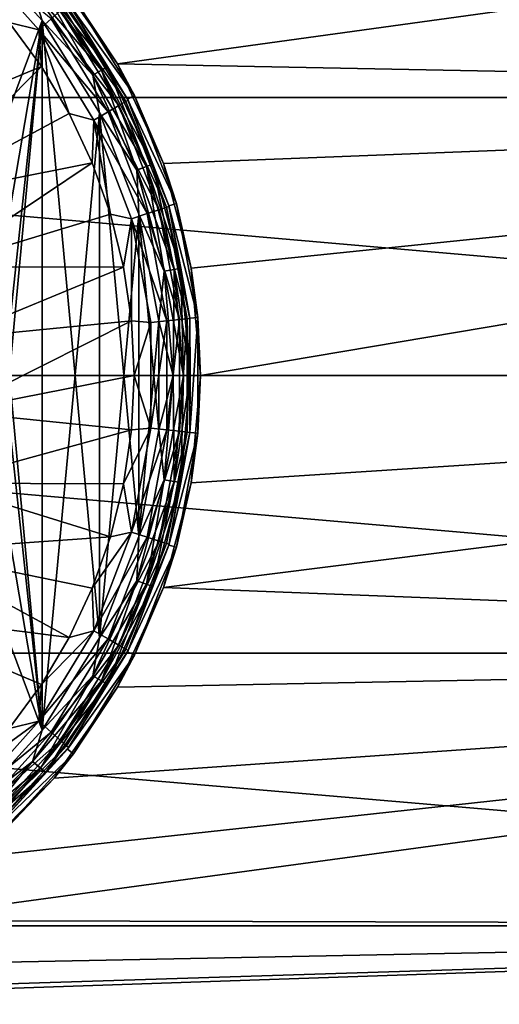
# Model space of a CAD drawing. Header units: metres. Extents: x -82 to 113, y -109 to 109.
# Tile 16 of 256: x -62.67 to -59.62, y -80.51 to -74.23. Entities that reach past the tile are written whole.
import ezdxf

# ---------------------------------------------------------------- set-up
doc = ezdxf.new("R2010")
doc.units = ezdxf.units.M
doc.layers.add('solid_20_382_013_XXX', color=7, linetype='CONTINUOUS')

msp = doc.modelspace()

# ---------------------------------------------------------------- linework, layer by layer
at = {"layer": 'solid_20_382_013_XXX'}
for points in [[(-71.32, -72.992622, -51.61792), (-51.02, -72.992645, -51.617924), (-51.02, -74.729836, -51.978916)], [(-71.32, -72.992622, -51.61792), (-51.02, -74.729836, -51.978916), (-71.32, -74.729813, -51.978912)], [(-62.047737, -74.514198, -26.25256), (-51.02, -72.992645, -26.582075), (-62.452145, -73.933243, -26.355906)], [(-62.047737, -74.514198, -26.25256), (-51.02, -74.729836, -26.221083), (-51.02, -72.992645, -26.582075)], [(-62.994743, -73.727715, -28.4), (-62.528103, -74.239235, -28.4), (-62.979511, -75.447189, -28.4)], [(-62.588703, -74.040352, -28.384775), (-62.528103, -74.239235, -28.4), (-62.994743, -73.727715, -28.4)], [(-62.528103, -78.760765, -30.4), (-62.528004, -74.239365, -30.4), (-62.994675, -73.727776, -30.4)], [(-62.588814, -74.040443, -30.415165), (-62.994675, -73.727776, -30.4), (-62.528004, -74.239365, -30.4)], [(-62.77, -76.499878, -30.4), (-62.528103, -78.760765, -30.4), (-62.994675, -73.727776, -30.4)], [(-62.548473, -74.297989, -26.614393), (-62.996681, -73.79599, -26.614393), (-62.737572, -74.25087, -26.564878)], [(-62.470783, -74.227898, -26.693821), (-62.996681, -73.79599, -26.614393), (-62.548473, -74.297989, -26.614393)], [(-62.327911, -74.089485, -31.1), (-62.047737, -74.514198, -26.25256), (-62.452145, -73.933243, -26.355906)], [(-62.588814, -74.040443, -30.415165), (-62.206249, -74.586807, -30.415165), (-62.53904, -73.99868, -30.458523)], [(-62.538956, -73.998604, -28.341366), (-62.149883, -74.55426, -28.341366), (-62.588703, -74.040352, -28.384775)], [(-62.53904, -73.99868, -30.458523), (-62.149979, -74.554314, -30.458523), (-62.505787, -73.970772, -30.523464)], [(-62.206249, -74.586807, -30.415165), (-62.149979, -74.554314, -30.458523), (-62.53904, -73.99868, -30.458523)], [(-62.505741, -73.970734, -28.276392), (-62.112331, -74.532585, -28.276392), (-62.538956, -73.998604, -28.341366)], [(-62.112331, -74.532585, -28.276392), (-62.149883, -74.55426, -28.341366), (-62.538956, -73.998604, -28.341366)], [(-62.505787, -73.970772, -30.523464), (-62.112385, -74.532616, -30.523464), (-62.367832, -74.119591, -30.6)], [(-62.149979, -74.554314, -30.458523), (-62.112385, -74.532616, -30.523464), (-62.505787, -73.970772, -30.523464)], [(-62.367832, -74.119591, -28.200001), (-62.112331, -74.532585, -28.276392), (-62.505741, -73.970734, -28.276392)], [(-62.588814, -74.040443, -30.415165), (-62.528004, -74.239365, -30.4), (-62.206249, -74.586807, -30.415165)], [(-62.588703, -74.040352, -28.384775), (-62.206123, -74.586731, -28.384775), (-62.528103, -74.239235, -28.4)], [(-62.149883, -74.55426, -28.341366), (-62.206123, -74.586731, -28.384775), (-62.588703, -74.040352, -28.384775)], [(-62.367756, -74.119698, -31.1), (-61.939369, -74.716995, -31.1), (-62.327911, -74.089485, -31.1)], [(-62.327911, -74.089485, -31.1), (-61.939369, -74.716995, -31.1), (-62.047737, -74.514198, -26.25256)], [(-62.411156, -74.17411, -26.797577), (-61.995308, -74.75528, -26.918541), (-62.373684, -74.140297, -26.918541)], [(-62.373684, -74.140297, -26.918541), (-61.980453, -74.746681, -27.048277), (-62.36092, -74.128777, -27.048277)], [(-62.373684, -74.140297, -26.918541), (-61.995308, -74.75528, -26.918541), (-61.980453, -74.746681, -27.048277)], [(-62.367832, -74.119591, -30.6), (-61.984104, -74.739334, -30.6), (-62.367756, -74.119698, -31.1)], [(-62.112385, -74.532616, -30.523464), (-61.984104, -74.739334, -30.6), (-62.367832, -74.119591, -30.6)], [(-62.367832, -74.119591, -28.200001), (-61.984104, -74.739334, -28.200001), (-62.112331, -74.532585, -28.276392)], [(-62.36092, -74.128777, -27.048277), (-61.984104, -74.739334, -28.200001), (-62.367832, -74.119591, -28.200001)], [(-62.367756, -74.119698, -31.1), (-61.98407, -74.739403, -31.1), (-61.939369, -74.716995, -31.1)], [(-61.984104, -74.739334, -30.6), (-61.98407, -74.739403, -31.1), (-62.367756, -74.119698, -31.1)], [(-62.36092, -74.128777, -27.048277), (-61.980453, -74.746681, -27.048277), (-61.984104, -74.739334, -28.200001)], [(-62.470783, -74.227898, -26.693821), (-62.03891, -74.780502, -26.797577), (-62.411156, -74.17411, -26.797577)], [(-62.411156, -74.17411, -26.797577), (-62.03891, -74.780502, -26.797577), (-61.995308, -74.75528, -26.918541)], [(-63.628075, -74.987015, -26.311182), (-62.5326, -74.531258, -26.564878), (-62.737572, -74.25087, -26.564878)], [(-62.528103, -74.239235, -28.4), (-62.994675, -79.272224, -28.4), (-62.77, -76.500122, -28.4)], [(-62.528103, -74.239235, -28.4), (-62.528004, -78.760635, -28.4), (-62.994675, -79.272224, -28.4)], [(-62.528103, -74.239235, -28.4), (-62.822872, -75.963348, -28.4), (-62.979511, -75.447189, -28.4)], [(-62.528103, -74.239235, -28.4), (-62.77, -76.500122, -28.4), (-62.822872, -75.963348, -28.4)], [(-62.548473, -74.297989, -26.614393), (-62.737572, -74.25087, -26.564878), (-62.5326, -74.531258, -26.564878)], [(-62.470783, -74.227898, -26.693821), (-62.548473, -74.297989, -26.614393), (-62.108276, -74.820625, -26.693821)], [(-62.528103, -74.239235, -28.4), (-62.163479, -74.827797, -28.4), (-62.528004, -78.760635, -28.4)], [(-62.206123, -74.586731, -28.384775), (-62.163479, -74.827797, -28.4), (-62.528103, -74.239235, -28.4)], [(-62.528103, -78.760765, -30.4), (-62.163479, -78.172203, -30.4), (-62.528004, -74.239365, -30.4)], [(-62.163479, -78.172203, -30.4), (-62.163383, -74.827988, -30.4), (-62.528004, -74.239365, -30.4)], [(-62.206249, -74.586807, -30.415165), (-62.528004, -74.239365, -30.4), (-62.163383, -74.827988, -30.4)], [(-62.470783, -74.227898, -26.693821), (-62.108276, -74.820625, -26.693821), (-62.03891, -74.780502, -26.797577)], [(-62.548473, -74.297989, -26.614393), (-62.5326, -74.531258, -26.564878), (-62.355785, -74.8302, -26.564878)], [(-62.19865, -74.872902, -26.614393), (-62.548473, -74.297989, -26.614393), (-62.355785, -74.8302, -26.564878)], [(-62.108276, -74.820625, -26.693821), (-62.548473, -74.297989, -26.614393), (-62.19865, -74.872902, -26.614393)], [(-61.755127, -75.148796, -26.170414), (-51.02, -74.729836, -26.221083), (-62.047737, -74.514198, -26.25256)], [(-61.939369, -74.716995, -31.1), (-61.755127, -75.148796, -26.170414), (-62.047737, -74.514198, -26.25256)], [(-63.628075, -74.987015, -26.311182), (-63.373718, -75.376625, -26.311182), (-62.5326, -74.531258, -26.564878)], [(-63.373718, -75.376625, -26.311182), (-62.355785, -74.8302, -26.564878), (-62.5326, -74.531258, -26.564878)], [(-62.206249, -74.586807, -30.415165), (-61.92437, -75.191299, -30.415165), (-62.149979, -74.554314, -30.458523)], [(-62.206249, -74.586807, -30.415165), (-62.163383, -74.827988, -30.4), (-61.92437, -75.191299, -30.415165)], [(-62.149883, -74.55426, -28.341366), (-61.863209, -75.169037, -28.341366), (-62.206123, -74.586731, -28.384775)], [(-62.206123, -74.586731, -28.384775), (-61.924232, -75.191246, -28.384775), (-62.163479, -74.827797, -28.4)], [(-61.863209, -75.169037, -28.341366), (-61.924232, -75.191246, -28.384775), (-62.206123, -74.586731, -28.384775)], [(-62.149979, -74.554314, -30.458523), (-61.863312, -75.169075, -30.458523), (-62.112385, -74.532616, -30.523464)], [(-61.92437, -75.191299, -30.415165), (-61.863312, -75.169075, -30.458523), (-62.149979, -74.554314, -30.458523)], [(-62.112331, -74.532585, -28.276392), (-61.822464, -75.154205, -28.276392), (-62.149883, -74.55426, -28.341366)], [(-61.822464, -75.154205, -28.276392), (-61.863209, -75.169037, -28.341366), (-62.149883, -74.55426, -28.341366)], [(-62.112385, -74.532616, -30.523464), (-61.822521, -75.154228, -30.523464), (-61.984104, -74.739334, -30.6)], [(-61.863312, -75.169075, -30.458523), (-61.822521, -75.154228, -30.523464), (-62.112385, -74.532616, -30.523464)], [(-61.984104, -74.739334, -28.200001), (-61.822464, -75.154205, -28.276392), (-62.112331, -74.532585, -28.276392)], [(-71.32, -74.729813, -51.978912), (-51.02, -74.729836, -51.978916), (-51.02, -76.5, -52.099998)], [(-71.32, -74.729813, -51.978912), (-51.02, -76.5, -52.099998), (-71.32, -76.5, -52.099998)], [(-62.03891, -74.780502, -26.797577), (-61.735741, -75.429077, -26.918541), (-61.995308, -74.75528, -26.918541)], [(-61.995308, -74.75528, -26.918541), (-61.719444, -75.423767, -27.048277), (-61.980453, -74.746681, -27.048277)], [(-61.995308, -74.75528, -26.918541), (-61.735741, -75.429077, -26.918541), (-61.719444, -75.423767, -27.048277)], [(-61.984104, -74.739334, -30.6), (-61.720787, -75.419029, -30.6), (-61.98407, -74.739403, -31.1)], [(-61.822521, -75.154228, -30.523464), (-61.720787, -75.419029, -30.6), (-61.984104, -74.739334, -30.6)], [(-61.984104, -74.739334, -28.200001), (-61.720787, -75.419029, -28.200001), (-61.822464, -75.154205, -28.276392)], [(-61.980453, -74.746681, -27.048277), (-61.720787, -75.419029, -28.200001), (-61.984104, -74.739334, -28.200001)], [(-61.98407, -74.739403, -31.1), (-61.67271, -75.405304, -31.1), (-61.939369, -74.716995, -31.1)], [(-61.98407, -74.739403, -31.1), (-61.720776, -75.419075, -31.1), (-61.67271, -75.405304, -31.1)], [(-61.720787, -75.419029, -30.6), (-61.720776, -75.419075, -31.1), (-61.98407, -74.739403, -31.1)], [(-61.980453, -74.746681, -27.048277), (-61.719444, -75.423767, -27.048277), (-61.720787, -75.419029, -28.200001)], [(-61.939369, -74.716995, -31.1), (-61.67271, -75.405304, -31.1), (-61.755127, -75.148796, -26.170414)], [(-61.578869, -75.816261, -26.117996), (-51.02, -74.729836, -26.221083), (-61.755127, -75.148796, -26.170414)], [(-61.52, -76.5, -26.1), (-51.02, -74.729836, -26.221083), (-61.578869, -75.816261, -26.117996)], [(-61.52, -76.5, -26.1), (-51.02, -76.5, -26.1), (-51.02, -74.729836, -26.221083)], [(-63.373718, -75.376625, -26.311182), (-62.208786, -75.144875, -26.564878), (-62.355785, -74.8302, -26.564878)], [(-62.163479, -74.827797, -28.4), (-62.163383, -78.172012, -28.4), (-62.528004, -78.760635, -28.4)], [(-62.19865, -74.872902, -26.614393), (-62.355785, -74.8302, -26.564878), (-62.208786, -75.144875, -26.564878)], [(-62.108276, -74.820625, -26.693821), (-62.19865, -74.872902, -26.614393), (-61.859669, -75.469414, -26.693821)], [(-62.163479, -74.827797, -28.4), (-61.913284, -75.473312, -28.4), (-62.163383, -78.172012, -28.4)], [(-61.924232, -75.191246, -28.384775), (-61.913284, -75.473312, -28.4), (-62.163479, -74.827797, -28.4)], [(-62.163479, -78.172203, -30.4), (-61.913284, -77.526688, -30.4), (-62.163383, -74.827988, -30.4)], [(-61.913284, -77.526688, -30.4), (-61.913208, -75.473579, -30.4), (-62.163383, -74.827988, -30.4)], [(-61.92437, -75.191299, -30.415165), (-62.163383, -74.827988, -30.4), (-61.913208, -75.473579, -30.4)], [(-62.108276, -74.820625, -26.693821), (-61.783573, -75.444649, -26.797577), (-62.03891, -74.780502, -26.797577)], [(-62.108276, -74.820625, -26.693821), (-61.859669, -75.469414, -26.693821), (-61.783573, -75.444649, -26.797577)], [(-62.03891, -74.780502, -26.797577), (-61.783573, -75.444649, -26.797577), (-61.735741, -75.429077, -26.918541)], [(-62.19865, -74.872902, -26.614393), (-62.208786, -75.144875, -26.564878), (-62.092995, -75.472321, -26.564878)], [(-61.958797, -75.501678, -26.614393), (-62.19865, -74.872902, -26.614393), (-62.092995, -75.472321, -26.564878)], [(-61.859669, -75.469414, -26.693821), (-62.19865, -74.872902, -26.614393), (-61.958797, -75.501678, -26.614393)], [(-63.373718, -75.376625, -26.311182), (-63.19854, -75.807671, -26.311182), (-62.208786, -75.144875, -26.564878)], [(-63.19854, -75.807671, -26.311182), (-62.092995, -75.472321, -26.564878), (-62.208786, -75.144875, -26.564878)], [(-61.863312, -75.169075, -30.458523), (-61.687752, -75.824272, -30.458523), (-61.822521, -75.154228, -30.523464)], [(-61.822464, -75.154205, -28.276392), (-61.644943, -75.816727, -28.276392), (-61.863209, -75.169037, -28.341366)], [(-61.822521, -75.154228, -30.523464), (-61.645, -75.816734, -30.523464), (-61.720787, -75.419029, -30.6)], [(-61.687752, -75.824272, -30.458523), (-61.645, -75.816734, -30.523464), (-61.822521, -75.154228, -30.523464)], [(-61.720787, -75.419029, -28.200001), (-61.644943, -75.816727, -28.276392), (-61.822464, -75.154205, -28.276392)], [(-61.67271, -75.405304, -31.1), (-61.578869, -75.816261, -26.117996), (-61.755127, -75.148796, -26.170414)], [(-61.92437, -75.191299, -30.415165), (-61.75174, -75.835556, -30.415165), (-61.863312, -75.169075, -30.458523)], [(-61.92437, -75.191299, -30.415165), (-61.913208, -75.473579, -30.4), (-61.75174, -75.835556, -30.415165)], [(-61.863209, -75.169037, -28.341366), (-61.687645, -75.824249, -28.341366), (-61.924232, -75.191246, -28.384775)], [(-61.924232, -75.191246, -28.384775), (-61.751598, -75.835526, -28.384775), (-61.913284, -75.473312, -28.4)], [(-61.687645, -75.824249, -28.341366), (-61.751598, -75.835526, -28.384775), (-61.924232, -75.191246, -28.384775)], [(-61.75174, -75.835556, -30.415165), (-61.687752, -75.824272, -30.458523), (-61.863312, -75.169075, -30.458523)], [(-61.644943, -75.816727, -28.276392), (-61.687645, -75.824249, -28.341366), (-61.863209, -75.169037, -28.341366)], [(-61.720776, -75.419075, -31.1), (-61.537071, -76.130898, -31.1), (-61.67271, -75.405304, -31.1)], [(-61.67271, -75.405304, -31.1), (-61.537071, -76.130898, -31.1), (-61.578869, -75.816261, -26.117996)], [(-61.859669, -75.469414, -26.693821), (-61.958797, -75.501678, -26.614393), (-61.73325, -76.152603, -26.693821)], [(-61.859669, -75.469414, -26.693821), (-61.653725, -76.144234, -26.797577), (-61.783573, -75.444649, -26.797577)], [(-61.859669, -75.469414, -26.693821), (-61.73325, -76.152603, -26.693821), (-61.653725, -76.144234, -26.797577)], [(-61.783573, -75.444649, -26.797577), (-61.603729, -76.138969, -26.918541), (-61.735741, -75.429077, -26.918541)], [(-61.783573, -75.444649, -26.797577), (-61.653725, -76.144234, -26.797577), (-61.603729, -76.138969, -26.918541)], [(-61.735741, -75.429077, -26.918541), (-61.5867, -76.137177, -27.048277), (-61.719444, -75.423767, -27.048277)], [(-61.735741, -75.429077, -26.918541), (-61.603729, -76.138969, -26.918541), (-61.5867, -76.137177, -27.048277)], [(-61.720787, -75.419029, -30.6), (-61.586849, -76.135536, -30.6), (-61.720776, -75.419075, -31.1)], [(-61.645, -75.816734, -30.523464), (-61.586849, -76.135536, -30.6), (-61.720787, -75.419029, -30.6)], [(-61.720787, -75.419029, -28.200001), (-61.586849, -76.135536, -28.200001), (-61.644943, -75.816727, -28.276392)], [(-61.719444, -75.423767, -27.048277), (-61.586849, -76.135536, -28.200001), (-61.720787, -75.419029, -28.200001)], [(-61.720776, -75.419075, -31.1), (-61.586849, -76.13559, -31.1), (-61.537071, -76.130898, -31.1)], [(-61.586849, -76.135536, -30.6), (-61.586849, -76.13559, -31.1), (-61.720776, -75.419075, -31.1)], [(-61.719444, -75.423767, -27.048277), (-61.5867, -76.137177, -27.048277), (-61.586849, -76.135536, -28.200001)], [(-63.19854, -75.807671, -26.311182), (-62.009495, -75.809456, -26.564878), (-62.092995, -75.472321, -26.564878)], [(-61.913284, -75.473312, -28.4), (-61.913208, -77.526421, -28.4), (-62.163383, -78.172012, -28.4)], [(-61.958797, -75.501678, -26.614393), (-62.092995, -75.472321, -26.564878), (-62.009495, -75.809456, -26.564878)], [(-61.958797, -75.501678, -26.614393), (-62.009495, -75.809456, -26.564878), (-61.95908, -76.153091, -26.564878)], [(-61.836849, -76.163513, -26.614393), (-61.958797, -75.501678, -26.614393), (-61.95908, -76.153091, -26.564878)], [(-61.73325, -76.152603, -26.693821), (-61.958797, -75.501678, -26.614393), (-61.836849, -76.163513, -26.614393)], [(-61.913284, -75.473312, -28.4), (-61.786022, -76.153732, -28.4), (-61.913208, -77.526421, -28.4)], [(-61.751598, -75.835526, -28.384775), (-61.786022, -76.153732, -28.4), (-61.913284, -75.473312, -28.4)], [(-61.913284, -77.526688, -30.4), (-61.786022, -76.846268, -30.4), (-61.913208, -75.473579, -30.4)], [(-61.786022, -76.846268, -30.4), (-61.785995, -76.15403, -30.4), (-61.913208, -75.473579, -30.4)], [(-61.75174, -75.835556, -30.415165), (-61.913208, -75.473579, -30.4), (-61.785995, -76.15403, -30.4)], [(-63.19854, -75.807671, -26.311182), (-63.109001, -76.264259, -26.311182), (-62.009495, -75.809456, -26.564878)], [(-63.109001, -76.264259, -26.311182), (-61.95908, -76.153091, -26.564878), (-62.009495, -75.809456, -26.564878)], [(-61.751598, -75.835526, -28.384775), (-61.693462, -76.5, -28.384775), (-61.786022, -76.153732, -28.4)], [(-61.75174, -75.835556, -30.415165), (-61.785995, -76.15403, -30.4), (-61.693607, -76.5, -30.415165)], [(-61.75174, -75.835556, -30.415165), (-61.693607, -76.5, -30.415165), (-61.687752, -75.824272, -30.458523)], [(-61.687645, -75.824249, -28.341366), (-61.628525, -76.5, -28.341366), (-61.751598, -75.835526, -28.384775)], [(-61.628525, -76.5, -28.341366), (-61.693462, -76.5, -28.384775), (-61.751598, -75.835526, -28.384775)], [(-61.693607, -76.5, -30.415165), (-61.628635, -76.5, -30.458523), (-61.687752, -75.824272, -30.458523)], [(-61.687752, -75.824272, -30.458523), (-61.628635, -76.5, -30.458523), (-61.645, -75.816734, -30.523464)], [(-61.644943, -75.816727, -28.276392), (-61.585163, -76.5, -28.276392), (-61.687645, -75.824249, -28.341366)], [(-61.585163, -76.5, -28.276392), (-61.628525, -76.5, -28.341366), (-61.687645, -75.824249, -28.341366)], [(-61.645, -75.816734, -30.523464), (-61.585224, -76.5, -30.523464), (-61.586849, -76.135536, -30.6)], [(-61.628635, -76.5, -30.458523), (-61.585224, -76.5, -30.523464), (-61.645, -75.816734, -30.523464)], [(-61.586849, -76.135536, -28.200001), (-61.585163, -76.5, -28.276392), (-61.644943, -75.816727, -28.276392)], [(-61.537071, -76.130898, -31.1), (-61.52, -76.5, -26.1), (-61.578869, -75.816261, -26.117996)], [(-63.109001, -76.264259, -26.311182), (-63.108402, -76.729546, -26.311182), (-61.95908, -76.153091, -26.564878)], [(-63.108402, -76.729546, -26.311182), (-61.942223, -76.5, -26.564878), (-61.95908, -76.153091, -26.564878)], [(-61.836849, -76.163513, -26.614393), (-61.95908, -76.153091, -26.564878), (-61.942223, -76.5, -26.564878)], [(-61.786022, -76.153732, -28.4), (-61.785995, -76.84597, -28.4), (-61.913208, -77.526421, -28.4)], [(-61.73325, -76.152603, -26.693821), (-61.836849, -76.163513, -26.614393), (-61.836849, -76.836487, -26.614393)], [(-61.73325, -76.152603, -26.693821), (-61.836849, -76.836487, -26.614393), (-61.73325, -76.847397, -26.693821)], [(-61.693462, -76.5, -28.384775), (-61.785995, -76.84597, -28.4), (-61.786022, -76.153732, -28.4)], [(-61.693607, -76.5, -30.415165), (-61.785995, -76.15403, -30.4), (-61.786022, -76.846268, -30.4)], [(-61.73325, -76.847397, -26.693821), (-61.653725, -76.855766, -26.797577), (-61.653725, -76.144234, -26.797577)], [(-61.73325, -76.152603, -26.693821), (-61.73325, -76.847397, -26.693821), (-61.653725, -76.144234, -26.797577)], [(-61.653725, -76.855766, -26.797577), (-61.603729, -76.861031, -26.918541), (-61.603729, -76.138969, -26.918541)], [(-61.653725, -76.144234, -26.797577), (-61.653725, -76.855766, -26.797577), (-61.603729, -76.138969, -26.918541)], [(-61.603729, -76.861031, -26.918541), (-61.5867, -76.862823, -27.048277), (-61.5867, -76.137177, -27.048277)], [(-61.603729, -76.138969, -26.918541), (-61.603729, -76.861031, -26.918541), (-61.5867, -76.137177, -27.048277)], [(-61.586857, -76.864502, -31.1), (-61.537064, -76.869049, -31.1), (-61.537071, -76.130898, -31.1)], [(-61.586849, -76.13559, -31.1), (-61.586857, -76.864502, -31.1), (-61.537071, -76.130898, -31.1)], [(-61.586849, -76.864464, -30.6), (-61.586857, -76.864502, -31.1), (-61.586849, -76.13559, -31.1)], [(-61.586849, -76.135536, -30.6), (-61.586849, -76.864464, -30.6), (-61.586849, -76.13559, -31.1)], [(-61.585224, -76.5, -30.523464), (-61.586849, -76.864464, -30.6), (-61.586849, -76.135536, -30.6)], [(-61.586849, -76.135536, -28.200001), (-61.586849, -76.864464, -28.200001), (-61.585163, -76.5, -28.276392)], [(-61.5867, -76.862823, -27.048277), (-61.586849, -76.864464, -28.200001), (-61.586849, -76.135536, -28.200001)], [(-61.5867, -76.137177, -27.048277), (-61.5867, -76.862823, -27.048277), (-61.586849, -76.135536, -28.200001)], [(-61.537071, -76.130898, -31.1), (-61.537064, -76.869049, -31.1), (-61.52, -76.5, -26.1)], [(-61.836849, -76.836487, -26.614393), (-61.836849, -76.163513, -26.614393), (-61.942223, -76.5, -26.564878)], [(-71.32, -76.5, -52.099998), (-51.02, -76.5, -52.099998), (-51.02, -78.270164, -51.978916)], [(-71.32, -78.270187, -51.978912), (-71.32, -76.5, -52.099998), (-51.02, -78.270164, -51.978916)], [(-63.108402, -76.729546, -26.311182), (-61.95908, -76.846909, -26.564878), (-61.942223, -76.5, -26.564878)], [(-62.77, -76.499878, -30.4), (-62.822872, -77.036652, -30.4), (-62.528103, -78.760765, -30.4)], [(-61.836849, -76.836487, -26.614393), (-61.942223, -76.5, -26.564878), (-61.95908, -76.846909, -26.564878)], [(-61.693607, -76.5, -30.415165), (-61.786022, -76.846268, -30.4), (-61.75174, -77.164444, -30.415165)], [(-61.693462, -76.5, -28.384775), (-61.751598, -77.164474, -28.384775), (-61.785995, -76.84597, -28.4)], [(-61.755112, -77.851151, -26.170408), (-51.02, -78.270164, -26.221083), (-51.02, -76.5, -26.1)], [(-61.755112, -77.851151, -26.170408), (-51.02, -76.5, -26.1), (-61.578865, -77.183701, -26.117994)], [(-61.75174, -77.164444, -30.415165), (-61.687752, -77.175728, -30.458523), (-61.628635, -76.5, -30.458523)], [(-61.693607, -76.5, -30.415165), (-61.75174, -77.164444, -30.415165), (-61.628635, -76.5, -30.458523)], [(-61.687645, -77.175751, -28.341366), (-61.751598, -77.164474, -28.384775), (-61.693462, -76.5, -28.384775)], [(-61.628525, -76.5, -28.341366), (-61.687645, -77.175751, -28.341366), (-61.693462, -76.5, -28.384775)], [(-61.687752, -77.175728, -30.458523), (-61.645, -77.183266, -30.523464), (-61.585224, -76.5, -30.523464)], [(-61.628635, -76.5, -30.458523), (-61.687752, -77.175728, -30.458523), (-61.585224, -76.5, -30.523464)], [(-61.644943, -77.183273, -28.276392), (-61.687645, -77.175751, -28.341366), (-61.628525, -76.5, -28.341366)], [(-61.585224, -76.5, -30.523464), (-61.645, -77.183266, -30.523464), (-61.586849, -76.864464, -30.6)], [(-61.585163, -76.5, -28.276392), (-61.644943, -77.183273, -28.276392), (-61.628525, -76.5, -28.341366)], [(-61.586849, -76.864464, -28.200001), (-61.644943, -77.183273, -28.276392), (-61.585163, -76.5, -28.276392)], [(-61.578865, -77.183701, -26.117994), (-51.02, -76.5, -26.1), (-61.52, -76.5, -26.1)], [(-61.537064, -76.869049, -31.1), (-61.578865, -77.183701, -26.117994), (-61.52, -76.5, -26.1)], [(-63.108402, -76.729546, -26.311182), (-63.19677, -77.186363, -26.311182), (-61.95908, -76.846909, -26.564878)], [(-63.19677, -77.186363, -26.311182), (-62.009495, -77.190544, -26.564878), (-61.95908, -76.846909, -26.564878)], [(-61.836849, -76.836487, -26.614393), (-61.95908, -76.846909, -26.564878), (-62.009495, -77.190544, -26.564878)], [(-61.958797, -77.498322, -26.614393), (-61.836849, -76.836487, -26.614393), (-62.009495, -77.190544, -26.564878)], [(-61.73325, -76.847397, -26.693821), (-61.836849, -76.836487, -26.614393), (-61.958797, -77.498322, -26.614393)], [(-61.73325, -76.847397, -26.693821), (-61.958797, -77.498322, -26.614393), (-61.859669, -77.530586, -26.693821)], [(-61.75174, -77.164444, -30.415165), (-61.786022, -76.846268, -30.4), (-61.913284, -77.526688, -30.4)], [(-61.751598, -77.164474, -28.384775), (-61.913208, -77.526421, -28.4), (-61.785995, -76.84597, -28.4)], [(-61.73325, -76.847397, -26.693821), (-61.859669, -77.530586, -26.693821), (-61.653725, -76.855766, -26.797577)], [(-61.859669, -77.530586, -26.693821), (-61.783573, -77.555351, -26.797577), (-61.653725, -76.855766, -26.797577)], [(-61.653725, -76.855766, -26.797577), (-61.783573, -77.555351, -26.797577), (-61.603729, -76.861031, -26.918541)], [(-61.783573, -77.555351, -26.797577), (-61.735741, -77.570923, -26.918541), (-61.603729, -76.861031, -26.918541)], [(-61.603729, -76.861031, -26.918541), (-61.735741, -77.570923, -26.918541), (-61.5867, -76.862823, -27.048277)], [(-61.735741, -77.570923, -26.918541), (-61.719444, -77.576233, -27.048277), (-61.5867, -76.862823, -27.048277)], [(-61.586857, -76.864502, -31.1), (-61.720798, -77.581001, -31.1), (-61.537064, -76.869049, -31.1)], [(-61.720787, -77.580971, -30.6), (-61.720798, -77.581001, -31.1), (-61.586857, -76.864502, -31.1)], [(-61.720798, -77.581001, -31.1), (-61.672691, -77.594635, -31.1), (-61.537064, -76.869049, -31.1)], [(-61.586849, -76.864464, -30.6), (-61.720787, -77.580971, -30.6), (-61.586857, -76.864502, -31.1)], [(-61.645, -77.183266, -30.523464), (-61.720787, -77.580971, -30.6), (-61.586849, -76.864464, -30.6)], [(-61.586849, -76.864464, -28.200001), (-61.720787, -77.580971, -28.200001), (-61.644943, -77.183273, -28.276392)], [(-61.719444, -77.576233, -27.048277), (-61.720787, -77.580971, -28.200001), (-61.586849, -76.864464, -28.200001)], [(-61.5867, -76.862823, -27.048277), (-61.719444, -77.576233, -27.048277), (-61.586849, -76.864464, -28.200001)], [(-61.537064, -76.869049, -31.1), (-61.672691, -77.594635, -31.1), (-61.578865, -77.183701, -26.117994)], [(-62.822872, -77.036652, -30.4), (-62.979511, -77.552811, -30.4), (-62.528103, -78.760765, -30.4)], [(-63.19677, -77.186363, -26.311182), (-63.370842, -77.617859, -26.311182), (-62.092995, -77.527679, -26.564878)], [(-63.19677, -77.186363, -26.311182), (-62.092995, -77.527679, -26.564878), (-62.009495, -77.190544, -26.564878)], [(-61.958797, -77.498322, -26.614393), (-62.009495, -77.190544, -26.564878), (-62.092995, -77.527679, -26.564878)], [(-61.75174, -77.164444, -30.415165), (-61.913284, -77.526688, -30.4), (-61.92437, -77.808701, -30.415165)], [(-61.75174, -77.164444, -30.415165), (-61.92437, -77.808701, -30.415165), (-61.687752, -77.175728, -30.458523)], [(-61.92437, -77.808701, -30.415165), (-61.863312, -77.830925, -30.458523), (-61.687752, -77.175728, -30.458523)], [(-61.751598, -77.164474, -28.384775), (-61.924232, -77.808754, -28.384775), (-61.913208, -77.526421, -28.4)], [(-61.863209, -77.830963, -28.341366), (-61.924232, -77.808754, -28.384775), (-61.751598, -77.164474, -28.384775)], [(-61.687752, -77.175728, -30.458523), (-61.863312, -77.830925, -30.458523), (-61.645, -77.183266, -30.523464)], [(-61.863312, -77.830925, -30.458523), (-61.822521, -77.845772, -30.523464), (-61.645, -77.183266, -30.523464)], [(-61.687645, -77.175751, -28.341366), (-61.863209, -77.830963, -28.341366), (-61.751598, -77.164474, -28.384775)], [(-61.822464, -77.845795, -28.276392), (-61.863209, -77.830963, -28.341366), (-61.687645, -77.175751, -28.341366)], [(-61.645, -77.183266, -30.523464), (-61.822521, -77.845772, -30.523464), (-61.720787, -77.580971, -30.6)], [(-61.644943, -77.183273, -28.276392), (-61.822464, -77.845795, -28.276392), (-61.687645, -77.175751, -28.341366)], [(-61.720787, -77.580971, -28.200001), (-61.822464, -77.845795, -28.276392), (-61.644943, -77.183273, -28.276392)], [(-61.672691, -77.594635, -31.1), (-61.755112, -77.851151, -26.170408), (-61.578865, -77.183701, -26.117994)], [(-63.370842, -77.617859, -26.311182), (-62.208786, -77.855125, -26.564878), (-62.092995, -77.527679, -26.564878)], [(-61.958797, -77.498322, -26.614393), (-62.092995, -77.527679, -26.564878), (-62.208786, -77.855125, -26.564878)], [(-62.19865, -78.127098, -26.614393), (-61.958797, -77.498322, -26.614393), (-62.208786, -77.855125, -26.564878)], [(-61.859669, -77.530586, -26.693821), (-61.958797, -77.498322, -26.614393), (-62.19865, -78.127098, -26.614393)], [(-61.859669, -77.530586, -26.693821), (-62.19865, -78.127098, -26.614393), (-62.108276, -78.179375, -26.693821)], [(-61.92437, -77.808701, -30.415165), (-61.913284, -77.526688, -30.4), (-62.163479, -78.172203, -30.4)], [(-61.924232, -77.808754, -28.384775), (-62.163383, -78.172012, -28.4), (-61.913208, -77.526421, -28.4)], [(-61.859669, -77.530586, -26.693821), (-62.108276, -78.179375, -26.693821), (-61.783573, -77.555351, -26.797577)], [(-62.979511, -77.552811, -30.4), (-62.994743, -79.272285, -30.4), (-62.528103, -78.760765, -30.4)], [(-62.108276, -78.179375, -26.693821), (-62.03891, -78.21949, -26.797577), (-61.783573, -77.555351, -26.797577)], [(-61.783573, -77.555351, -26.797577), (-62.03891, -78.21949, -26.797577), (-61.735741, -77.570923, -26.918541)], [(-62.03891, -78.21949, -26.797577), (-61.995304, -78.24472, -26.918541), (-61.735741, -77.570923, -26.918541)], [(-61.735741, -77.570923, -26.918541), (-61.995304, -78.24472, -26.918541), (-61.719444, -77.576233, -27.048277)], [(-61.995304, -78.24472, -26.918541), (-61.980453, -78.253319, -27.048277), (-61.719444, -77.576233, -27.048277)], [(-61.720798, -77.581001, -31.1), (-61.984116, -78.260689, -31.1), (-61.672691, -77.594635, -31.1)], [(-61.984104, -78.260666, -30.6), (-61.984116, -78.260689, -31.1), (-61.720798, -77.581001, -31.1)], [(-61.984116, -78.260689, -31.1), (-61.939335, -78.282928, -31.1), (-61.672691, -77.594635, -31.1)], [(-61.720787, -77.580971, -30.6), (-61.984104, -78.260666, -30.6), (-61.720798, -77.581001, -31.1)], [(-61.822521, -77.845772, -30.523464), (-61.984104, -78.260666, -30.6), (-61.720787, -77.580971, -30.6)], [(-61.720787, -77.580971, -28.200001), (-61.984104, -78.260666, -28.200001), (-61.822464, -77.845795, -28.276392)], [(-61.980453, -78.253319, -27.048277), (-61.984104, -78.260666, -28.200001), (-61.720787, -77.580971, -28.200001)], [(-61.719444, -77.576233, -27.048277), (-61.980453, -78.253319, -27.048277), (-61.720787, -77.580971, -28.200001)], [(-61.672691, -77.594635, -31.1), (-61.939335, -78.282928, -31.1), (-61.755112, -77.851151, -26.170408)], [(-63.370842, -77.617859, -26.311182), (-63.624199, -78.008118, -26.311182), (-62.355785, -78.1698, -26.564878)], [(-63.370842, -77.617859, -26.311182), (-62.355785, -78.1698, -26.564878), (-62.208786, -77.855125, -26.564878)], [(-61.92437, -77.808701, -30.415165), (-62.163479, -78.172203, -30.4), (-62.206249, -78.413193, -30.415165)], [(-61.92437, -77.808701, -30.415165), (-62.206249, -78.413193, -30.415165), (-61.863312, -77.830925, -30.458523)], [(-62.206249, -78.413193, -30.415165), (-62.149979, -78.445686, -30.458523), (-61.863312, -77.830925, -30.458523)], [(-61.924232, -77.808754, -28.384775), (-62.206123, -78.413269, -28.384775), (-62.163383, -78.172012, -28.4)], [(-62.149883, -78.44574, -28.341366), (-62.206123, -78.413269, -28.384775), (-61.924232, -77.808754, -28.384775)], [(-61.863312, -77.830925, -30.458523), (-62.149979, -78.445686, -30.458523), (-61.822521, -77.845772, -30.523464)], [(-62.149979, -78.445686, -30.458523), (-62.112385, -78.467384, -30.523464), (-61.822521, -77.845772, -30.523464)], [(-61.863209, -77.830963, -28.341366), (-62.149883, -78.44574, -28.341366), (-61.924232, -77.808754, -28.384775)], [(-62.112331, -78.467415, -28.276392), (-62.149883, -78.44574, -28.341366), (-61.863209, -77.830963, -28.341366)], [(-61.822521, -77.845772, -30.523464), (-62.112385, -78.467384, -30.523464), (-61.984104, -78.260666, -30.6)], [(-61.822464, -77.845795, -28.276392), (-62.112331, -78.467415, -28.276392), (-61.863209, -77.830963, -28.341366)], [(-61.984104, -78.260666, -28.200001), (-62.112331, -78.467415, -28.276392), (-61.822464, -77.845795, -28.276392)], [(-62.04771, -78.485748, -26.252552), (-51.02, -78.270164, -26.221083), (-61.755112, -77.851151, -26.170408)], [(-61.939335, -78.282928, -31.1), (-62.04771, -78.485748, -26.252552), (-61.755112, -77.851151, -26.170408)], [(-62.19865, -78.127098, -26.614393), (-62.208786, -77.855125, -26.564878), (-62.355785, -78.1698, -26.564878)], [(-63.624199, -78.008118, -26.311182), (-62.737572, -78.74913, -26.564878), (-62.5326, -78.468742, -26.564878)], [(-63.624199, -78.008118, -26.311182), (-62.5326, -78.468742, -26.564878), (-62.355785, -78.1698, -26.564878)], [(-62.548473, -78.702011, -26.614393), (-62.19865, -78.127098, -26.614393), (-62.5326, -78.468742, -26.564878)], [(-62.108276, -78.179375, -26.693821), (-62.19865, -78.127098, -26.614393), (-62.548473, -78.702011, -26.614393)], [(-62.19865, -78.127098, -26.614393), (-62.355785, -78.1698, -26.564878), (-62.5326, -78.468742, -26.564878)], [(-62.108276, -78.179375, -26.693821), (-62.548473, -78.702011, -26.614393), (-62.470783, -78.772102, -26.693821)], [(-62.206249, -78.413193, -30.415165), (-62.163479, -78.172203, -30.4), (-62.528103, -78.760765, -30.4)], [(-62.206123, -78.413269, -28.384775), (-62.528004, -78.760635, -28.4), (-62.163383, -78.172012, -28.4)], [(-62.108276, -78.179375, -26.693821), (-62.470783, -78.772102, -26.693821), (-62.03891, -78.21949, -26.797577)], [(-62.470783, -78.772102, -26.693821), (-62.411156, -78.82589, -26.797577), (-62.03891, -78.21949, -26.797577)], [(-62.03891, -78.21949, -26.797577), (-62.411156, -78.82589, -26.797577), (-61.995304, -78.24472, -26.918541)], [(-71.32, -78.270187, -51.978912), (-51.02, -78.270164, -51.978916), (-51.02, -80.007355, -51.617924)], [(-71.32, -78.270187, -51.978912), (-51.02, -80.007355, -51.617924), (-71.32, -80.007378, -51.61792)], [(-63.536057, -79.97332, -26.572594), (-51.02, -80.007355, -26.582075), (-51.02, -78.270164, -26.221083)], [(-63.536057, -79.97332, -26.572594), (-51.02, -78.270164, -26.221083), (-62.954891, -79.569237, -26.46752)], [(-62.954891, -79.569237, -26.46752), (-51.02, -78.270164, -26.221083), (-62.452091, -79.066696, -26.355892)], [(-62.452091, -79.066696, -26.355892), (-51.02, -78.270164, -26.221083), (-62.04771, -78.485748, -26.252552)], [(-62.411156, -78.82589, -26.797577), (-62.373684, -78.859703, -26.918541), (-61.995304, -78.24472, -26.918541)], [(-61.995304, -78.24472, -26.918541), (-62.373684, -78.859703, -26.918541), (-61.980453, -78.253319, -27.048277)], [(-62.373684, -78.859703, -26.918541), (-62.36092, -78.871223, -27.048277), (-61.980453, -78.253319, -27.048277)], [(-61.984104, -78.260666, -30.6), (-62.367832, -78.880409, -30.6), (-61.984116, -78.260689, -31.1)], [(-62.112385, -78.467384, -30.523464), (-62.367832, -78.880409, -30.6), (-61.984104, -78.260666, -30.6)], [(-61.984104, -78.260666, -28.200001), (-62.367832, -78.880409, -28.200001), (-62.112331, -78.467415, -28.276392)], [(-62.36092, -78.871223, -27.048277), (-62.367832, -78.880409, -28.200001), (-61.984104, -78.260666, -28.200001)], [(-62.367832, -78.880409, -30.6), (-62.367798, -78.880363, -31.1), (-61.984116, -78.260689, -31.1)], [(-61.984116, -78.260689, -31.1), (-62.367798, -78.880363, -31.1), (-61.939335, -78.282928, -31.1)], [(-62.367798, -78.880363, -31.1), (-62.327873, -78.910461, -31.1), (-61.939335, -78.282928, -31.1)], [(-61.980453, -78.253319, -27.048277), (-62.36092, -78.871223, -27.048277), (-61.984104, -78.260666, -28.200001)], [(-61.939335, -78.282928, -31.1), (-62.327873, -78.910461, -31.1), (-62.04771, -78.485748, -26.252552)], [(-62.206249, -78.413193, -30.415165), (-62.528103, -78.760765, -30.4), (-62.588814, -78.959557, -30.415165)], [(-62.206249, -78.413193, -30.415165), (-62.588814, -78.959557, -30.415165), (-62.149979, -78.445686, -30.458523)], [(-62.206123, -78.413269, -28.384775), (-62.588703, -78.959648, -28.384775), (-62.528004, -78.760635, -28.4)], [(-62.538956, -79.001396, -28.341366), (-62.588703, -78.959648, -28.384775), (-62.206123, -78.413269, -28.384775)], [(-62.149883, -78.44574, -28.341366), (-62.538956, -79.001396, -28.341366), (-62.206123, -78.413269, -28.384775)], [(-62.548473, -78.702011, -26.614393), (-62.5326, -78.468742, -26.564878), (-62.737572, -78.74913, -26.564878)], [(-62.588814, -78.959557, -30.415165), (-62.53904, -79.00132, -30.458523), (-62.149979, -78.445686, -30.458523)], [(-62.149979, -78.445686, -30.458523), (-62.53904, -79.00132, -30.458523), (-62.112385, -78.467384, -30.523464)], [(-62.53904, -79.00132, -30.458523), (-62.505787, -79.029228, -30.523464), (-62.112385, -78.467384, -30.523464)], [(-62.505741, -79.029266, -28.276392), (-62.538956, -79.001396, -28.341366), (-62.149883, -78.44574, -28.341366)], [(-62.112385, -78.467384, -30.523464), (-62.505787, -79.029228, -30.523464), (-62.367832, -78.880409, -30.6)], [(-62.112331, -78.467415, -28.276392), (-62.505741, -79.029266, -28.276392), (-62.149883, -78.44574, -28.341366)], [(-62.367832, -78.880409, -28.200001), (-62.505741, -79.029266, -28.276392), (-62.112331, -78.467415, -28.276392)], [(-62.327873, -78.910461, -31.1), (-62.452091, -79.066696, -26.355892), (-62.04771, -78.485748, -26.252552)], [(-62.996681, -79.20401, -26.614393), (-62.548473, -78.702011, -26.614393), (-62.968761, -79.008324, -26.564878)], [(-62.470783, -78.772102, -26.693821), (-62.548473, -78.702011, -26.614393), (-62.996681, -79.20401, -26.614393)], [(-62.548473, -78.702011, -26.614393), (-62.737572, -78.74913, -26.564878), (-62.968761, -79.008324, -26.564878)], [(-62.470783, -78.772102, -26.693821), (-62.996681, -79.20401, -26.614393), (-62.935085, -79.288971, -26.693821)], [(-62.588814, -78.959557, -30.415165), (-62.528103, -78.760765, -30.4), (-62.994743, -79.272285, -30.4)], [(-62.588703, -78.959648, -28.384775), (-62.994675, -79.272224, -28.4), (-62.528004, -78.760635, -28.4)], [(-62.470783, -78.772102, -26.693821), (-62.935085, -79.288971, -26.693821), (-62.411156, -78.82589, -26.797577)], [(-62.935085, -79.288971, -26.693821), (-62.887814, -79.354164, -26.797577), (-62.411156, -78.82589, -26.797577)], [(-62.411156, -78.82589, -26.797577), (-62.887814, -79.354164, -26.797577), (-62.373684, -78.859703, -26.918541)], [(-62.887814, -79.354164, -26.797577), (-62.858112, -79.395149, -26.918541), (-62.373684, -78.859703, -26.918541)], [(-62.367832, -78.880409, -30.6), (-62.858902, -79.419083, -30.6), (-62.858883, -79.419067, -31.1)], [(-62.505787, -79.029228, -30.523464), (-62.858902, -79.419083, -30.6), (-62.367832, -78.880409, -30.6)], [(-62.367832, -78.880409, -28.200001), (-62.858902, -79.419083, -28.200001), (-62.505741, -79.029266, -28.276392)], [(-62.848003, -79.409111, -27.048277), (-62.858902, -79.419083, -28.200001), (-62.367832, -78.880409, -28.200001)], [(-62.367798, -78.880363, -31.1), (-62.858883, -79.419067, -31.1), (-62.327873, -78.910461, -31.1)], [(-62.367832, -78.880409, -30.6), (-62.858883, -79.419067, -31.1), (-62.367798, -78.880363, -31.1)], [(-62.858883, -79.419067, -31.1), (-62.825172, -79.455994, -31.1), (-62.327873, -78.910461, -31.1)], [(-62.373684, -78.859703, -26.918541), (-62.858112, -79.395149, -26.918541), (-62.36092, -78.871223, -27.048277)], [(-62.858112, -79.395149, -26.918541), (-62.848003, -79.409111, -27.048277), (-62.36092, -78.871223, -27.048277)], [(-62.36092, -78.871223, -27.048277), (-62.848003, -79.409111, -27.048277), (-62.367832, -78.880409, -28.200001)], [(-62.327873, -78.910461, -31.1), (-62.825172, -79.455994, -31.1), (-62.452091, -79.066696, -26.355892)], [(-62.588814, -78.959557, -30.415165), (-62.994743, -79.272285, -30.4), (-63.060444, -79.431183, -30.415165)], [(-62.588814, -78.959557, -30.415165), (-63.060444, -79.431183, -30.415165), (-62.53904, -79.00132, -30.458523)], [(-62.588703, -78.959648, -28.384775), (-63.060349, -79.431297, -28.384775), (-62.994675, -79.272224, -28.4)], [(-63.018608, -79.481041, -28.341366), (-63.060349, -79.431297, -28.384775), (-62.588703, -78.959648, -28.384775)], [(-62.538956, -79.001396, -28.341366), (-63.018608, -79.481041, -28.341366), (-62.588703, -78.959648, -28.384775)], [(-63.060444, -79.431183, -30.415165), (-63.018677, -79.480957, -30.458523), (-62.53904, -79.00132, -30.458523)], [(-62.53904, -79.00132, -30.458523), (-63.018677, -79.480957, -30.458523), (-62.505787, -79.029228, -30.523464)], [(-63.018677, -79.480957, -30.458523), (-62.990776, -79.514214, -30.523464), (-62.505787, -79.029228, -30.523464)], [(-62.990738, -79.514259, -28.276392), (-63.018608, -79.481041, -28.341366), (-62.538956, -79.001396, -28.341366)], [(-62.505787, -79.029228, -30.523464), (-62.990776, -79.514214, -30.523464), (-62.858902, -79.419083, -30.6)], [(-62.505741, -79.029266, -28.276392), (-62.990738, -79.514259, -28.276392), (-62.538956, -79.001396, -28.341366)], [(-62.858902, -79.419083, -28.200001), (-62.990738, -79.514259, -28.276392), (-62.505741, -79.029266, -28.276392)], [(-62.825172, -79.455994, -31.1), (-62.954891, -79.569237, -26.46752), (-62.452091, -79.066696, -26.355892)], [(-64.171204, -80.265732, -26.657358), (-51.02, -80.007355, -26.582075), (-63.536057, -79.97332, -26.572594)], [(-71.32, -80.007378, -51.61792), (-51.02, -80.007355, -51.617924), (-51.02, -81.679214, -51.023746)], [(-71.32, -81.679214, -27.176254), (-51.02, -81.679214, -27.176252), (-51.02, -80.007355, -26.582075)], [(-65.519997, -80.5, -26.730682), (-71.32, -81.679214, -27.176254), (-51.02, -80.007355, -26.582075)], [(-71.32, -80.007378, -51.61792), (-51.02, -81.679214, -51.023746), (-71.32, -81.679214, -51.023746)], [(-64.838219, -80.441467, -26.711905), (-65.519997, -80.5, -26.730682), (-51.02, -80.007355, -26.582075)], [(-64.838219, -80.441467, -26.711905), (-51.02, -80.007355, -26.582075), (-64.171204, -80.265732, -26.657358)]]:
    msp.add_3dface(points, dxfattribs=at)

doc.saveas('drawing.dxf')
